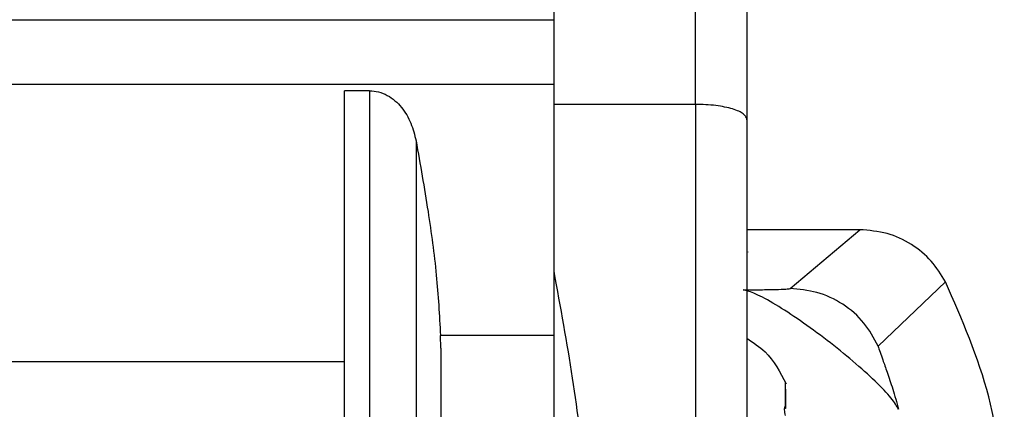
# Model space of a CAD drawing. Header units: inches. Extents: x 170 to 312, y 215 to 248.
# Tile 107 of 256: x 206.8748 to 206.95, y 223.374 to 223.4038. Entities that reach past the tile are written whole.
import ezdxf

# ---------------------------------------------------------------- set-up
doc = ezdxf.new("R2010")
doc.units = ezdxf.units.IN
doc.header["$LTSCALE"] = 0.25
doc.header["$MEASUREMENT"] = 0
doc.layers.add('STANDARD MOTOR RH', color=7, linetype='Continuous')

msp = doc.modelspace()

# ---------------------------------------------------------------- linework, layer by layer
at = {"layer": 'STANDARD MOTOR RH'}
for p, q in [((206.926434, 223.397313), (206.926436, 223.489906)), ((206.915609, 223.488418), (206.915608, 223.397313)), ((206.873777, 223.403783), (206.915608, 223.403783)), ((206.873777, 223.398862), (206.915608, 223.398861)), ((206.901526, 223.398357), (206.899614, 223.398357)), ((206.901526, 223.398357), (206.901526, 223.362008)), ((206.926434, 223.397313), (206.915608, 223.397313)), ((206.915608, 223.397313), (206.915608, 223.384571)), ((206.926434, 223.397313), (206.926434, 223.36304)), ((206.905091, 223.394525), (206.905091, 223.364254)), ((206.938999, 223.387743), (206.930371, 223.387743)), ((206.933672, 223.383237), (206.938999, 223.387743)), ((206.930439, 223.386052), (206.930439, 223.386032)), ((206.915608, 223.38457), (206.915607, 223.347189)), ((206.945547, 223.383766), (206.940415, 223.378851)), ((206.906995, 223.378692), (206.90696, 223.379669)), ((206.915607, 223.379668), (206.90696, 223.379669)), ((206.873777, 223.377669), (206.899613, 223.377668)), ((206.933324, 223.374309), (206.933324, 223.376063)), ((206.933324, 223.375551), (206.933324, 223.376063)), ((206.933324, 223.375552), (206.933324, 223.376053)), ((206.933324, 223.375551), (206.933324, 223.375084)), ((206.933324, 223.375084), (206.933324, 223.37407)), ((206.933324, 223.37407), (206.933261, 223.37407)), ((206.933324, 223.374195), (206.933278, 223.374195)), ((206.933324, 223.374259), (206.933324, 223.374195))]:
    msp.add_line(p, q, dxfattribs=at)
for points, knots in [([(206.930373, 223.485969), (206.930373, 223.485969), (206.930373, 223.486116), (206.930373, 223.485606), (206.930373, 223.484359), (206.930373, 223.482139), (206.930373, 223.479095), (206.930373, 223.475235), (206.930373, 223.470599), (206.930373, 223.465247), (206.930372, 223.459225), (206.930372, 223.452609), (206.930372, 223.445461), (206.930372, 223.437867), (206.930372, 223.4299), (206.930372, 223.421654), (206.930372, 223.413215), (206.930372, 223.404669), (206.930372, 223.39898), (206.930371, 223.396135)], [0, 0, 0, 0, 0.0000093, 0.0625137, 0.1250082, 0.1875126, 0.250007, 0.3125114, 0.3750059, 0.4375103, 0.5000047, 0.5625089, 0.6250036, 0.6875077, 0.7500024, 0.8125068, 0.8750012, 0.9374981, 1, 1, 1, 1]), ([(206.901526, 223.398357), (206.901761, 223.39834), (206.902238, 223.398304), (206.903126, 223.397931), (206.904034, 223.397134), (206.904758, 223.395897), (206.90498, 223.394983), (206.905091, 223.394525)], [0, 0, 0, 0, 0.124386, 0.252316, 0.502698, 0.750739, 1, 1, 1, 1]), ([(206.930371, 223.396135), (206.93037, 223.396162), (206.930365, 223.396239), (206.930301, 223.396391), (206.930051, 223.396657), (206.92949, 223.39692), (206.928697, 223.397116), (206.928, 223.397228), (206.927239, 223.397298), (206.926701, 223.397308), (206.926434, 223.397313)], [0, 0, 0, 0, 0.043964, 0.123984, 0.248507, 0.497499, 0.626322, 0.747948, 0.875278, 1, 1, 1, 1]), ([(206.905091, 223.394525), (206.905408, 223.392729), (206.906012, 223.389307), (206.90669, 223.384344), (206.906872, 223.3812), (206.90696, 223.379669)], [0, 0, 0, 0, 0.3617099, 0.6891215, 1, 1, 1, 1]), ([(206.945547, 223.383766), (206.94521, 223.384311), (206.944524, 223.385419), (206.942965, 223.386682), (206.94109, 223.38757), (206.939703, 223.387685), (206.938999, 223.387743)], [0, 0, 0, 0, 0.237934, 0.483967, 0.738018, 1, 1, 1, 1]), ([(206.915607, 223.38457), (206.916115, 223.381823), (206.917132, 223.376327), (206.918059, 223.368558), (206.918183, 223.364875), (206.918245, 223.36304)], [0, 0, 0, 0, 0.333976, 0.668195, 1, 1, 1, 1]), ([(206.948653, 223.355809), (206.948719, 223.355983), (206.949905, 223.359081), (206.950176, 223.365689), (206.949343, 223.3751), (206.946812, 223.380877), (206.945547, 223.383766)], [0, 0, 0, 0, 0.019412, 0.346268, 0.673124, 1, 1, 1, 1]), ([(206.930092, 223.383142), (206.930545, 223.383146), (206.931472, 223.383154), (206.932576, 223.383177), (206.93344, 223.383204), (206.933596, 223.383226), (206.933672, 223.383237)], [0, 0, 0, 0, 0.2457371, 0.5026285, 0.757027, 1, 1, 1, 1]), ([(206.94197, 223.374021), (206.941818, 223.37428), (206.941513, 223.3748), (206.940241, 223.376143), (206.938528, 223.377675), (206.936518, 223.379306), (206.934423, 223.38082), (206.932535, 223.38207), (206.93093, 223.382929), (206.930371, 223.383071), (206.930092, 223.383142)], [0, 0, 0, 0, 0.124959, 0.250102, 0.375045, 0.50007, 0.625033, 0.749986, 0.875048, 1, 1, 1, 1]), ([(206.940414, 223.378851), (206.940081, 223.379462), (206.939399, 223.380711), (206.937744, 223.382122), (206.935784, 223.383063), (206.934366, 223.383179), (206.933672, 223.383237)], [0, 0, 0, 0, 0.24474, 0.5, 0.75526, 1, 1, 1, 1]), ([(206.930371, 223.379447), (206.93086, 223.379125), (206.932173, 223.378259), (206.932914, 223.376852), (206.933379, 223.375969)], [0, 0, 0, 0, 0.3721011, 1, 1, 1, 1]), ([(206.940415, 223.378851), (206.940415, 223.378851), (206.940415, 223.378851), (206.940415, 223.378851), (206.940415, 223.37885), (206.940415, 223.37885), (206.940414, 223.37885), (206.940414, 223.378849), (206.940411, 223.378842), (206.940418, 223.378781), (206.940524, 223.378458), (206.940775, 223.37775), (206.941106, 223.376807), (206.941536, 223.375549), (206.941821, 223.374546), (206.94197, 223.374021)], [0, 0, 0, 0, 0.000006, 0.00002, 0.000069, 0.000252, 0.000964, 0.003767, 0.014855, 0.058574, 0.232347, 0.370086, 0.547845, 0.763415, 1, 1, 1, 1]), ([(206.933324, 223.376064), (206.933306, 223.376105), (206.933271, 223.376188), (206.933256, 223.376223), (206.933255, 223.376225), (206.933255, 223.376225)], [0, 0, 0, 0, 0.458562, 0.918005, 1, 1, 1, 1]), ([(206.933324, 223.376063), (206.933306, 223.376104), (206.933271, 223.376187), (206.933256, 223.376222), (206.933255, 223.376224), (206.933255, 223.376224)], [0, 0, 0, 0, 0.458562, 0.918005, 1, 1, 1, 1]), ([(206.933285, 223.376155), (206.933292, 223.376138), (206.933303, 223.376113), (206.933319, 223.376074), (206.933324, 223.376063)], [0, 0, 0, 0, 0.714872, 1, 1, 1, 1]), ([(206.933324, 223.373549), (206.933306, 223.373621), (206.933271, 223.373765), (206.933251, 223.373978), (206.93326, 223.374154), (206.93329, 223.374259), (206.933316, 223.374297), (206.933324, 223.374309)], [0, 0, 0, 0, 0.229251, 0.458941, 0.679528, 0.897434, 1, 1, 1, 1])]:
    msp.add_open_spline(points, degree=3, knots=knots, dxfattribs=at)
for points in [[(206.899613, 223.362009), (206.899613, 223.363095), (206.899613, 223.365268), (206.899613, 223.369574), (206.899613, 223.374391), (206.899613, 223.379563), (206.899613, 223.384816), (206.899614, 223.389874), (206.899614, 223.394562), (206.899614, 223.397092), (206.899614, 223.398357)], [(206.930371, 223.396135), (206.930371, 223.394992), (206.930371, 223.392705), (206.930371, 223.388728), (206.930371, 223.384553), (206.930371, 223.380306), (206.930371, 223.376174), (206.930371, 223.37234), (206.930371, 223.368903), (206.930371, 223.36713), (206.930371, 223.366243)], [(206.906995, 223.378688), (206.906995, 223.377841), (206.906995, 223.376145), (206.906995, 223.373821), (206.906995, 223.371737), (206.906995, 223.370657), (206.906995, 223.370117)]]:
    msp.add_open_spline(points, degree=3, dxfattribs=at)

doc.saveas('drawing.dxf')
